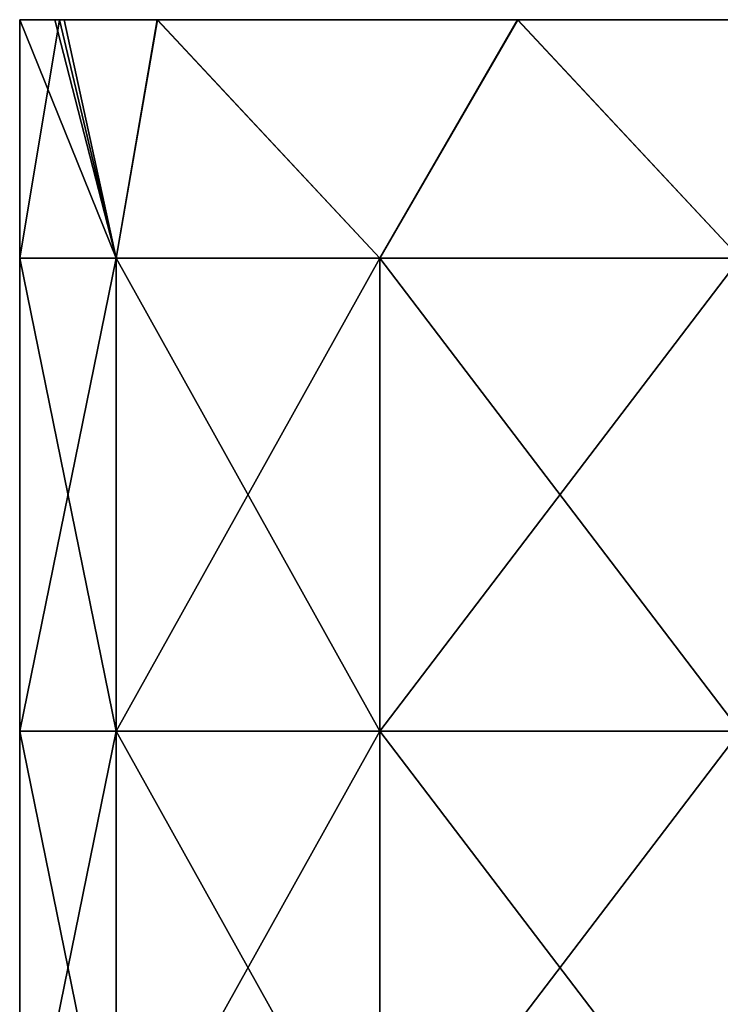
# Model space of a CAD drawing. Extents: x -226 to 210, y 0 to 1475.
# Tile 97 of 102: x -83 to -2, y 1362 to 1475. Entities that reach past the tile are written whole.
import ezdxf

# ---------------------------------------------------------------- set-up
doc = ezdxf.new("R2010")
doc.units = 0
doc.header["$LTSCALE"] = 117.934031
for name, color, linetype in [('849', 7, 'CONTINUOUS'), ('850', 7, 'CONTINUOUS'), ('852', 7, 'CONTINUOUS')]:
    doc.layers.add(name, color=color, linetype=linetype)

msp = doc.modelspace()

# ---------------------------------------------------------------- linework, layer by layer
at = {"layer": '849', "color": 7, "linetype": 'CONTINUOUS'}
for points in [[(-83, 1475.06), (-78.4, 1475.06, -27.24), (-83, 1447.57), (-83, 1475.06)], [(-83, 1447.57), (-78.4, 1475.06, -27.24), (-71.88, 1447.57, -41.5), (-83, 1447.57)], [(-78.4, 1475.06, -27.24), (-67.15, 1475.06, -48.79), (-71.88, 1447.57, -41.5), (-78.4, 1475.06, -27.24)], [(-71.88, 1447.57, -41.5), (-67.15, 1475.06, -48.79), (-41.5, 1447.57, -71.88), (-71.88, 1447.57, -41.5)], [(-67.15, 1475.06, -48.79), (-25.65, 1475.06, -78.94), (-41.5, 1447.57, -71.88), (-67.15, 1475.06, -48.79)], [(-41.5, 1447.57, -71.88), (-25.65, 1475.06, -78.94), (0, 1447.57, -83), (-41.5, 1447.57, -71.88)], [(-25.65, 1475.06, -78.94), (25.64, 1475.06, -78.94), (0, 1447.57, -83), (-25.65, 1475.06, -78.94)], [(-83, 1447.57), (-71.88, 1447.57, -41.5), (-83, 1393.06), (-83, 1447.57)], [(-83, 1393.06), (-71.88, 1447.57, -41.5), (-71.88, 1393.06, -41.5), (-83, 1393.06)], [(-71.88, 1447.57, -41.5), (-41.5, 1447.57, -71.88), (-71.88, 1393.06, -41.5), (-71.88, 1447.57, -41.5)], [(-71.88, 1393.06, -41.5), (-41.5, 1447.57, -71.88), (-41.5, 1393.06, -71.88), (-71.88, 1393.06, -41.5)], [(-41.5, 1447.57, -71.88), (0, 1447.57, -83), (-41.5, 1393.06, -71.88), (-41.5, 1447.57, -71.88)], [(-41.5, 1393.06, -71.88), (0, 1447.57, -83), (0, 1393.06, -83), (-41.5, 1393.06, -71.88)], [(-83, 1393.06), (-71.88, 1393.06, -41.5), (-83, 1338.55), (-83, 1393.06)], [(-83, 1338.55), (-71.88, 1393.06, -41.5), (-71.88, 1338.55, -41.5), (-83, 1338.55)], [(-71.88, 1393.06, -41.5), (-41.5, 1393.06, -71.88), (-71.88, 1338.55, -41.5), (-71.88, 1393.06, -41.5)], [(-71.88, 1338.55, -41.5), (-41.5, 1393.06, -71.88), (-41.5, 1338.55, -71.88), (-71.88, 1338.55, -41.5)], [(-41.5, 1393.06, -71.88), (0, 1393.06, -83), (-41.5, 1338.55, -71.88), (-41.5, 1393.06, -71.88)], [(-41.5, 1338.55, -71.88), (0, 1393.06, -83), (0, 1338.55, -83), (-41.5, 1338.55, -71.88)]]:
    msp.add_3dface(points, dxfattribs=at)
at = {"layer": '850', "color": 7, "linetype": 'CONTINUOUS'}
for points in [[(-83, 1475.06), (-83, 1447.57), (-71.88, 1447.57, 41.5), (-83, 1475.06)], [(-83, 1475.06), (-71.88, 1447.57, 41.5), (-78.94, 1475.06, 25.65), (-83, 1475.06)], [(-78.94, 1475.06, 25.65), (-71.88, 1447.57, 41.5), (-77.87, 1475.06, 28.73), (-78.94, 1475.06, 25.65)], [(-77.87, 1475.06, 28.73), (-71.88, 1447.57, 41.5), (-67.14, 1475.06, 48.8), (-77.87, 1475.06, 28.73)], [(-71.88, 1447.57, 41.5), (-41.5, 1447.57, 71.88), (-67.14, 1475.06, 48.8), (-71.88, 1447.57, 41.5)], [(-67.14, 1475.06, 48.8), (-41.5, 1447.57, 71.88), (-25.64, 1475.06, 78.94), (-67.14, 1475.06, 48.8)], [(-41.5, 1447.57, 71.88), (0, 1447.57, 83), (-25.64, 1475.06, 78.94), (-41.5, 1447.57, 71.88)], [(-25.64, 1475.06, 78.94), (0, 1447.57, 83), (25.65, 1475.06, 78.94), (-25.64, 1475.06, 78.94)], [(-83, 1447.57), (-83, 1393.06), (-71.88, 1393.06, 41.5), (-83, 1447.57)], [(-71.88, 1447.57, 41.5), (-83, 1447.57), (-71.88, 1393.06, 41.5), (-71.88, 1447.57, 41.5)], [(-41.5, 1447.57, 71.88), (-71.88, 1447.57, 41.5), (-41.5, 1393.06, 71.88), (-41.5, 1447.57, 71.88)], [(-41.5, 1393.06, 71.88), (-71.88, 1447.57, 41.5), (-71.88, 1393.06, 41.5), (-41.5, 1393.06, 71.88)], [(0, 1447.57, 83), (-41.5, 1447.57, 71.88), (0, 1393.06, 83), (0, 1447.57, 83)], [(0, 1393.06, 83), (-41.5, 1447.57, 71.88), (-41.5, 1393.06, 71.88), (0, 1393.06, 83)], [(-83, 1393.06), (-83, 1338.55), (-71.88, 1338.55, 41.5), (-83, 1393.06)], [(-71.88, 1393.06, 41.5), (-83, 1393.06), (-71.88, 1338.55, 41.5), (-71.88, 1393.06, 41.5)], [(-41.5, 1393.06, 71.88), (-71.88, 1393.06, 41.5), (-41.5, 1338.55, 71.88), (-41.5, 1393.06, 71.88)], [(-41.5, 1338.55, 71.88), (-71.88, 1393.06, 41.5), (-71.88, 1338.55, 41.5), (-41.5, 1338.55, 71.88)], [(0, 1393.06, 83), (-41.5, 1393.06, 71.88), (0, 1338.55, 83), (0, 1393.06, 83)], [(0, 1338.55, 83), (-41.5, 1393.06, 71.88), (-41.5, 1338.55, 71.88), (0, 1338.55, 83)]]:
    msp.add_3dface(points, dxfattribs=at)
at = {"layer": '852', "color": 7, "linetype": 'CONTINUOUS'}
for points in [[(-78.4, 1475.06, -27.24), (-83, 1475.06), (-77.87, 1475.06, 28.73), (-78.4, 1475.06, -27.24)], [(-83, 1475.06), (-78.94, 1475.06, 25.65), (-77.87, 1475.06, 28.73), (-83, 1475.06)], [(-67.15, 1475.06, -48.79), (-78.4, 1475.06, -27.24), (-23.45, 1475.06, -25.97), (-67.15, 1475.06, -48.79)], [(-78.4, 1475.06, -27.24), (-77.87, 1475.06, 28.73), (-27.07, 1475.06, 28.54), (-78.4, 1475.06, -27.24)], [(-78.4, 1475.06, -27.24), (-27.07, 1475.06, 28.54), (-23.45, 1475.06, -25.97), (-78.4, 1475.06, -27.24)], [(-77.87, 1475.06, 28.73), (-67.14, 1475.06, 48.8), (-27.07, 1475.06, 28.54), (-77.87, 1475.06, 28.73)], [(-25.65, 1475.06, -78.94), (-67.15, 1475.06, -48.79), (-23.45, 1475.06, -25.97), (-25.65, 1475.06, -78.94)], [(-67.14, 1475.06, 48.8), (-25.64, 1475.06, 78.94), (-27.07, 1475.06, 28.54), (-67.14, 1475.06, 48.8)], [(-25.64, 1475.06, 78.94), (23.33, 1475.06, 28.54), (-27.07, 1475.06, 28.54), (-25.64, 1475.06, 78.94)], [(-27.07, 1475.06, 28.54), (23.33, 1475.06, 28.54), (-23.45, 1475.06, -25.97), (-27.07, 1475.06, 28.54)], [(25.64, 1475.06, -78.94), (-25.65, 1475.06, -78.94), (-23.45, 1475.06, -25.97), (25.64, 1475.06, -78.94)], [(-25.64, 1475.06, 78.94), (25.65, 1475.06, 78.94), (23.33, 1475.06, 28.54), (-25.64, 1475.06, 78.94)], [(25.64, 1475.06, -78.94), (-23.45, 1475.06, -25.97), (27.66, 1475.06, -25.97), (25.64, 1475.06, -78.94)], [(-23.45, 1475.06, -25.97), (23.33, 1475.06, 28.54), (27.66, 1475.06, -25.97), (-23.45, 1475.06, -25.97)]]:
    msp.add_3dface(points, dxfattribs=at)

doc.saveas('drawing.dxf')
